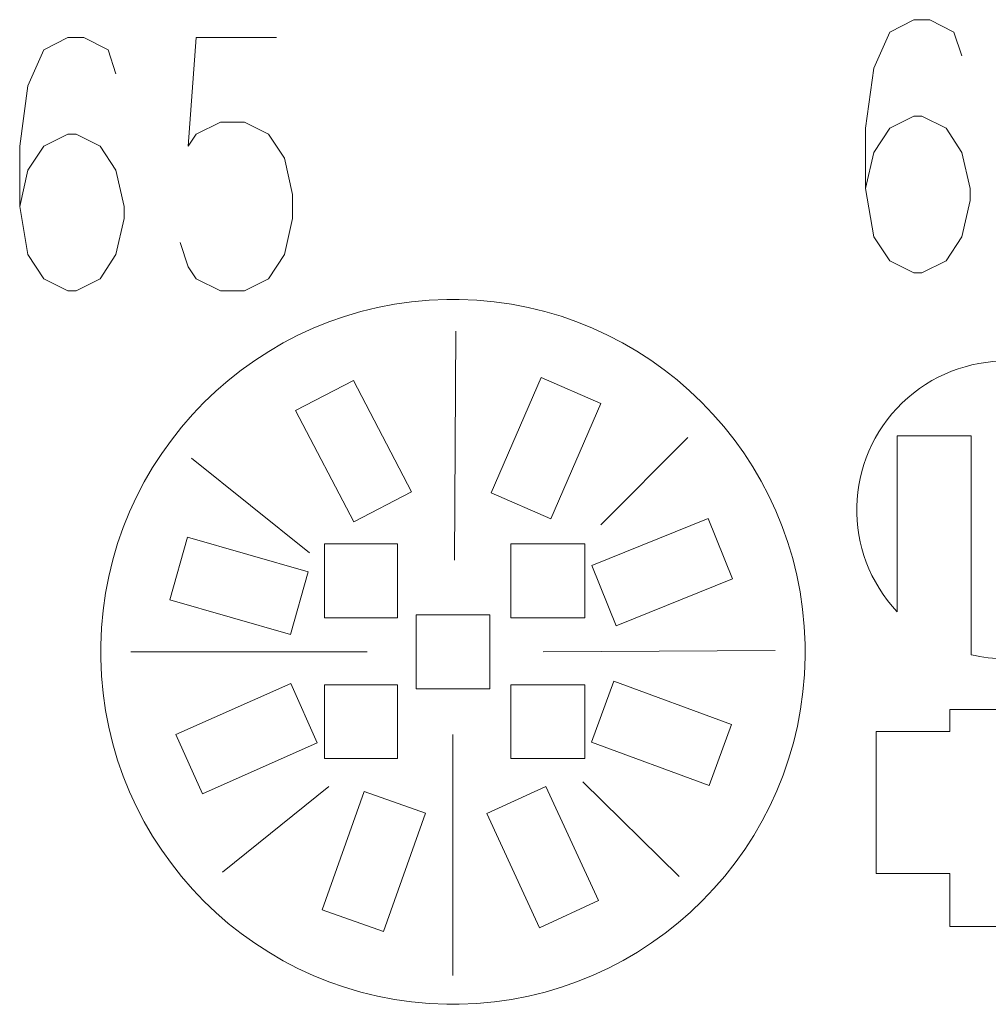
# Model space of a CAD drawing. Header units: inches. Extents: x -6.9 to 6.9, y -5.3 to 5.3.
# Tile 1 of 8: x -6.7 to -5, y -5.2 to -3.5. Entities that reach past the tile are written whole.
import ezdxf

# ---------------------------------------------------------------- set-up
doc = ezdxf.new("R2010")
doc.units = ezdxf.units.IN
doc.header["$MEASUREMENT"] = 0
doc.layers.add('Layer 1', color=7, linetype='Continuous')

msp = doc.modelspace()

# ---------------------------------------------------------------- linework, layer by layer
at = {"layer": 'Layer 1', "color": 1, "lineweight": 9}
for points, knots in [([(-5.071, -3.5261), (-5.071, -3.5261), (-5.085, -3.4841), (-5.085, -3.4841), (-5.085, -3.4841), (-5.085, -3.4841), (-5.1274, -3.4624), (-5.1274, -3.4624), (-5.1274, -3.4624), (-5.1274, -3.4624), (-5.1558, -3.4624), (-5.1558, -3.4624), (-5.1558, -3.4624), (-5.1558, -3.4624), (-5.1982, -3.4841), (-5.1982, -3.4841), (-5.1982, -3.4841), (-5.1982, -3.4841), (-5.2262, -3.5478), (-5.2262, -3.5478), (-5.2262, -3.5478), (-5.2262, -3.5478), (-5.2407, -3.6536), (-5.2407, -3.6536), (-5.2407, -3.6536), (-5.2407, -3.6536), (-5.2407, -3.76), (-5.2407, -3.76), (-5.2407, -3.76), (-5.2407, -3.76), (-5.2262, -3.8447), (-5.2262, -3.8447), (-5.2262, -3.8447), (-5.2262, -3.8447), (-5.1982, -3.8874), (-5.1982, -3.8874), (-5.1982, -3.8874), (-5.1982, -3.8874), (-5.1558, -3.9085), (-5.1558, -3.9085), (-5.1558, -3.9085), (-5.1558, -3.9085), (-5.1414, -3.9085), (-5.1414, -3.9085), (-5.1414, -3.9085), (-5.1414, -3.9085), (-5.099, -3.8874), (-5.099, -3.8874), (-5.099, -3.8874), (-5.099, -3.8874), (-5.071, -3.8447), (-5.071, -3.8447), (-5.071, -3.8447), (-5.071, -3.8447), (-5.0566, -3.781), (-5.0566, -3.781), (-5.0566, -3.781), (-5.0566, -3.781), (-5.0566, -3.76), (-5.0566, -3.76), (-5.0566, -3.76), (-5.0566, -3.76), (-5.071, -3.6963), (-5.071, -3.6963), (-5.071, -3.6963), (-5.071, -3.6963), (-5.099, -3.6536), (-5.099, -3.6536), (-5.099, -3.6536), (-5.099, -3.6536), (-5.1414, -3.6325), (-5.1414, -3.6325), (-5.1414, -3.6325), (-5.1414, -3.6325), (-5.1558, -3.6325), (-5.1558, -3.6325), (-5.1558, -3.6325), (-5.1558, -3.6325), (-5.1982, -3.6536), (-5.1982, -3.6536), (-5.1982, -3.6536), (-5.1982, -3.6536), (-5.2262, -3.6963), (-5.2262, -3.6963), (-5.2262, -3.6963), (-5.2262, -3.6963), (-5.2407, -3.76), (-5.2407, -3.76)], [0, 0, 0, 0, 0.043478, 0.043478, 0.043478, 0.043478, 0.086957, 0.086957, 0.086957, 0.086957, 0.130435, 0.130435, 0.130435, 0.130435, 0.173913, 0.173913, 0.173913, 0.173913, 0.217391, 0.217391, 0.217391, 0.217391, 0.26087, 0.26087, 0.26087, 0.26087, 0.304348, 0.304348, 0.304348, 0.304348, 0.347826, 0.347826, 0.347826, 0.347826, 0.391304, 0.391304, 0.391304, 0.391304, 0.434783, 0.434783, 0.434783, 0.434783, 0.478261, 0.478261, 0.478261, 0.478261, 0.521739, 0.521739, 0.521739, 0.521739, 0.565217, 0.565217, 0.565217, 0.565217, 0.608696, 0.608696, 0.608696, 0.608696, 0.652174, 0.652174, 0.652174, 0.652174, 0.695652, 0.695652, 0.695652, 0.695652, 0.73913, 0.73913, 0.73913, 0.73913, 0.782609, 0.782609, 0.782609, 0.782609, 0.826087, 0.826087, 0.826087, 0.826087, 0.869565, 0.869565, 0.869565, 0.869565, 0.913043, 0.913043, 0.913043, 0.913043, 1, 1, 1, 1]), ([(-6.5619, -3.5575), (-6.5619, -3.5575), (-6.5759, -3.5154), (-6.5759, -3.5154), (-6.5759, -3.5154), (-6.5759, -3.5154), (-6.6183, -3.4938), (-6.6183, -3.4938), (-6.6183, -3.4938), (-6.6183, -3.4938), (-6.6468, -3.4938), (-6.6468, -3.4938), (-6.6468, -3.4938), (-6.6468, -3.4938), (-6.6892, -3.5154), (-6.6892, -3.5154), (-6.6892, -3.5154), (-6.6892, -3.5154), (-6.7172, -3.5791), (-6.7172, -3.5791), (-6.7172, -3.5791), (-6.7172, -3.5791), (-6.7316, -3.6849), (-6.7316, -3.6849), (-6.7316, -3.6849), (-6.7316, -3.6849), (-6.7316, -3.7913), (-6.7316, -3.7913), (-6.7316, -3.7913), (-6.7316, -3.7913), (-6.7172, -3.8761), (-6.7172, -3.8761), (-6.7172, -3.8761), (-6.7172, -3.8761), (-6.6892, -3.9188), (-6.6892, -3.9188), (-6.6892, -3.9188), (-6.6892, -3.9188), (-6.6468, -3.9398), (-6.6468, -3.9398), (-6.6468, -3.9398), (-6.6468, -3.9398), (-6.6323, -3.9398), (-6.6323, -3.9398), (-6.6323, -3.9398), (-6.6323, -3.9398), (-6.5899, -3.9188), (-6.5899, -3.9188), (-6.5899, -3.9188), (-6.5899, -3.9188), (-6.5619, -3.8761), (-6.5619, -3.8761), (-6.5619, -3.8761), (-6.5619, -3.8761), (-6.5475, -3.8124), (-6.5475, -3.8124), (-6.5475, -3.8124), (-6.5475, -3.8124), (-6.5475, -3.7913), (-6.5475, -3.7913), (-6.5475, -3.7913), (-6.5475, -3.7913), (-6.5619, -3.7276), (-6.5619, -3.7276), (-6.5619, -3.7276), (-6.5619, -3.7276), (-6.5899, -3.6849), (-6.5899, -3.6849), (-6.5899, -3.6849), (-6.5899, -3.6849), (-6.6323, -3.6639), (-6.6323, -3.6639), (-6.6323, -3.6639), (-6.6323, -3.6639), (-6.6468, -3.6639), (-6.6468, -3.6639), (-6.6468, -3.6639), (-6.6468, -3.6639), (-6.6892, -3.6849), (-6.6892, -3.6849), (-6.6892, -3.6849), (-6.6892, -3.6849), (-6.7172, -3.7276), (-6.7172, -3.7276), (-6.7172, -3.7276), (-6.7172, -3.7276), (-6.7316, -3.7913), (-6.7316, -3.7913)], [0, 0, 0, 0, 0.043478, 0.043478, 0.043478, 0.043478, 0.086957, 0.086957, 0.086957, 0.086957, 0.130435, 0.130435, 0.130435, 0.130435, 0.173913, 0.173913, 0.173913, 0.173913, 0.217391, 0.217391, 0.217391, 0.217391, 0.26087, 0.26087, 0.26087, 0.26087, 0.304348, 0.304348, 0.304348, 0.304348, 0.347826, 0.347826, 0.347826, 0.347826, 0.391304, 0.391304, 0.391304, 0.391304, 0.434783, 0.434783, 0.434783, 0.434783, 0.478261, 0.478261, 0.478261, 0.478261, 0.521739, 0.521739, 0.521739, 0.521739, 0.565217, 0.565217, 0.565217, 0.565217, 0.608696, 0.608696, 0.608696, 0.608696, 0.652174, 0.652174, 0.652174, 0.652174, 0.695652, 0.695652, 0.695652, 0.695652, 0.73913, 0.73913, 0.73913, 0.73913, 0.782609, 0.782609, 0.782609, 0.782609, 0.826087, 0.826087, 0.826087, 0.826087, 0.869565, 0.869565, 0.869565, 0.869565, 0.913043, 0.913043, 0.913043, 0.913043, 1, 1, 1, 1]), ([(-6.279, -3.4938), (-6.279, -3.4938), (-6.4203, -3.4938), (-6.4203, -3.4938), (-6.4203, -3.4938), (-6.4203, -3.4938), (-6.4347, -3.6849), (-6.4347, -3.6849), (-6.4347, -3.6849), (-6.4347, -3.6849), (-6.4203, -3.6639), (-6.4203, -3.6639), (-6.4203, -3.6639), (-6.4203, -3.6639), (-6.3778, -3.6429), (-6.3778, -3.6429), (-6.3778, -3.6429), (-6.3778, -3.6429), (-6.3354, -3.6429), (-6.3354, -3.6429), (-6.3354, -3.6429), (-6.3354, -3.6429), (-6.293, -3.6639), (-6.293, -3.6639), (-6.293, -3.6639), (-6.293, -3.6639), (-6.265, -3.7066), (-6.265, -3.7066), (-6.265, -3.7066), (-6.265, -3.7066), (-6.2506, -3.7703), (-6.2506, -3.7703), (-6.2506, -3.7703), (-6.2506, -3.7703), (-6.2506, -3.8124), (-6.2506, -3.8124), (-6.2506, -3.8124), (-6.2506, -3.8124), (-6.265, -3.8761), (-6.265, -3.8761), (-6.265, -3.8761), (-6.265, -3.8761), (-6.293, -3.9188), (-6.293, -3.9188), (-6.293, -3.9188), (-6.293, -3.9188), (-6.3354, -3.9398), (-6.3354, -3.9398), (-6.3354, -3.9398), (-6.3354, -3.9398), (-6.3778, -3.9398), (-6.3778, -3.9398), (-6.3778, -3.9398), (-6.3778, -3.9398), (-6.4203, -3.9188), (-6.4203, -3.9188), (-6.4203, -3.9188), (-6.4203, -3.9188), (-6.4347, -3.8978), (-6.4347, -3.8978), (-6.4347, -3.8978), (-6.4347, -3.8978), (-6.4487, -3.8551), (-6.4487, -3.8551)], [0, 0, 0, 0, 0.058824, 0.058824, 0.058824, 0.058824, 0.117647, 0.117647, 0.117647, 0.117647, 0.176471, 0.176471, 0.176471, 0.176471, 0.235294, 0.235294, 0.235294, 0.235294, 0.294118, 0.294118, 0.294118, 0.294118, 0.352941, 0.352941, 0.352941, 0.352941, 0.411765, 0.411765, 0.411765, 0.411765, 0.470588, 0.470588, 0.470588, 0.470588, 0.529412, 0.529412, 0.529412, 0.529412, 0.588235, 0.588235, 0.588235, 0.588235, 0.647059, 0.647059, 0.647059, 0.647059, 0.705882, 0.705882, 0.705882, 0.705882, 0.764706, 0.764706, 0.764706, 0.764706, 0.823529, 0.823529, 0.823529, 0.823529, 0.882353, 0.882353, 0.882353, 0.882353, 1, 1, 1, 1])]:
    msp.add_open_spline(points, degree=3, knots=knots, dxfattribs=at)
at = {"layer": 'Layer 1', "lineweight": 9}
for points in [[(-5.979, -3.9552), (-6.3131, -3.961), (-6.5829, -4.2308), (-6.5887, -4.5648)], [(-5.3473, -4.5622), (-5.3545, -4.2293), (-5.6237, -3.961), (-5.9569, -3.9552)], [(-6.5887, -4.587), (-6.5829, -4.9211), (-6.3131, -5.1908), (-5.979, -5.1966)], [(-5.9569, -5.1966), (-5.6219, -5.1908), (-5.3517, -4.9197), (-5.3472, -4.5844)]]:
    msp.add_open_spline(points, degree=3, dxfattribs=at)
at = {"layer": 'Layer 1', "color": 1, "lineweight": 9}
for points in [[(-5.979, -3.9551), (-5.979, -3.9551), (-5.9569, -3.9551), (-5.9569, -3.9551)], [(-5.9654, -4.4144), (-5.9654, -4.4144), (-5.9628, -4.0108), (-5.9628, -4.0108)], [(-5.7076, -4.3519), (-5.7076, -4.3519), (-5.5539, -4.1983), (-5.5539, -4.1983)], [(-6.2206, -4.4014), (-6.2206, -4.4014), (-6.4289, -4.2348), (-6.4289, -4.2348)], [(-5.0549, -4.3776), (-5.0549, -4.3776), (-5.0549, -4.3555), (-5.0549, -4.3555)], [(-6.5888, -4.587), (-6.5888, -4.587), (-6.5888, -4.5648), (-6.5888, -4.5648)], [(-6.119, -4.5759), (-6.119, -4.5759), (-6.5357, -4.5759), (-6.5357, -4.5759)], [(-5.8091, -4.5759), (-5.8091, -4.5759), (-5.4003, -4.5733), (-5.4003, -4.5733)], [(-5.3471, -4.5844), (-5.3471, -4.5844), (-5.3471, -4.5622), (-5.3471, -4.5622)], [(-5.968, -4.7217), (-5.968, -4.7217), (-5.968, -5.1462), (-5.968, -5.1462)], [(-6.1867, -4.8129), (-6.1867, -4.8129), (-6.3742, -4.9639), (-6.3742, -4.9639)], [(-5.7388, -4.8051), (-5.7388, -4.8051), (-5.5695, -4.9717), (-5.5695, -4.9717)], [(-5.163, -4.9665), (-5.163, -4.9665), (-5.1409, -4.9665), (-5.1409, -4.9665)], [(-5.979, -5.1968), (-5.979, -5.1968), (-5.9569, -5.1968), (-5.9569, -5.1968)]]:
    msp.add_open_spline(points, degree=3, dxfattribs=at)
at = {"layer": 'Layer 1', "lineweight": 9}
for points, knots in [([(-5.0549, -4.3776), (-5.0549, -4.3776), (-5.0549, -4.5809), (-5.0549, -4.5809), (-5.0549, -4.5809), (-5.0352, -4.5856), (-5.0151, -4.5882), (-4.994, -4.5882), (-4.994, -4.5882), (-4.9743, -4.5882), (-4.9554, -4.5859), (-4.9369, -4.5818), (-4.9369, -4.5818), (-4.9369, -4.5818), (-4.9369, -4.1956), (-4.9369, -4.1956), (-4.9369, -4.1956), (-4.9369, -4.1956), (-4.8069, -4.1956), (-4.8069, -4.1956), (-4.8069, -4.1956), (-4.8069, -4.1956), (-4.8069, -4.5097), (-4.8069, -4.5097), (-4.8069, -4.5097), (-4.7064, -4.4073), (-4.7068, -4.2431), (-4.8078, -4.1413), (-4.8078, -4.1413), (-4.9089, -4.0394), (-5.0731, -4.0377), (-5.1763, -4.1375), (-5.1763, -4.1375), (-5.2794, -4.2373), (-5.2834, -4.4012), (-5.1849, -4.5056), (-5.1849, -4.5056), (-5.1849, -4.5056), (-5.1849, -4.1956), (-5.1849, -4.1956), (-5.1849, -4.1956), (-5.1849, -4.1956), (-5.0549, -4.1956), (-5.0549, -4.1956), (-5.0549, -4.1956), (-5.0549, -4.1956), (-5.0549, -4.3555), (-5.0549, -4.3555)], [0, 0, 0, 0, 0.076923, 0.076923, 0.076923, 0.076923, 0.153846, 0.153846, 0.153846, 0.153846, 0.230769, 0.230769, 0.230769, 0.230769, 0.307692, 0.307692, 0.307692, 0.307692, 0.384615, 0.384615, 0.384615, 0.384615, 0.461538, 0.461538, 0.461538, 0.461538, 0.538462, 0.538462, 0.538462, 0.538462, 0.615385, 0.615385, 0.615385, 0.615385, 0.692308, 0.692308, 0.692308, 0.692308, 0.769231, 0.769231, 0.769231, 0.769231, 0.846154, 0.846154, 0.846154, 0.846154, 1, 1, 1, 1]), ([(-6.0655, -4.3859), (-6.0655, -4.3859), (-6.0655, -4.5159), (-6.0655, -4.5159), (-6.0655, -4.5159), (-6.0655, -4.5159), (-6.1944, -4.5159), (-6.1944, -4.5159), (-6.1944, -4.5159), (-6.1944, -4.5159), (-6.1944, -4.3859), (-6.1944, -4.3859), (-6.1944, -4.3859), (-6.1944, -4.3859), (-6.0655, -4.3859), (-6.0655, -4.3859)], [0, 0, 0, 0, 0.2, 0.2, 0.2, 0.2, 0.4, 0.4, 0.4, 0.4, 0.6, 0.6, 0.6, 0.6, 1, 1, 1, 1]), ([(-5.7358, -4.3859), (-5.7358, -4.3859), (-5.7358, -4.5159), (-5.7358, -4.5159), (-5.7358, -4.5159), (-5.7358, -4.5159), (-5.7358, -4.5159), (-5.7358, -4.5159), (-5.7358, -4.5159), (-5.7358, -4.5159), (-5.8659, -4.5159), (-5.8659, -4.5159), (-5.8659, -4.5159), (-5.8659, -4.5159), (-5.8659, -4.3859), (-5.8659, -4.3859), (-5.8659, -4.3859), (-5.8659, -4.3859), (-5.7358, -4.3859), (-5.7358, -4.3859), (-5.7358, -4.3859), (-5.7358, -4.3859), (-5.7358, -4.3859), (-5.7358, -4.3859)], [0, 0, 0, 0, 0.142857, 0.142857, 0.142857, 0.142857, 0.285714, 0.285714, 0.285714, 0.285714, 0.428571, 0.428571, 0.428571, 0.428571, 0.571429, 0.571429, 0.571429, 0.571429, 0.714286, 0.714286, 0.714286, 0.714286, 1, 1, 1, 1]), ([(-4.0768, -4.5994), (-4.0768, -4.5994), (-4.1766, -4.5994), (-4.1766, -4.5994), (-4.1766, -4.5994), (-4.1766, -4.5994), (-4.1766, -4.4691), (-4.1766, -4.4691), (-4.1766, -4.4691), (-4.1766, -4.4691), (-4.3055, -4.4691), (-4.3055, -4.4691), (-4.3055, -4.4691), (-4.3055, -4.4691), (-4.3055, -4.5994), (-4.3055, -4.5994), (-4.3055, -4.5994), (-4.3055, -4.5994), (-4.3767, -4.7559), (-4.3767, -4.7559), (-4.3767, -4.7559), (-4.3767, -4.7559), (-4.8777, -4.7165), (-4.8777, -4.7165), (-4.8777, -4.7165), (-4.8777, -4.7165), (-4.8777, -4.6773), (-4.8777, -4.6773), (-4.8777, -4.6773), (-4.8777, -4.6773), (-5.092, -4.6773), (-5.092, -4.6773), (-5.092, -4.6773), (-5.092, -4.6773), (-5.092, -4.7165), (-5.092, -4.7165), (-5.092, -4.7165), (-5.092, -4.7165), (-5.222, -4.7165), (-5.222, -4.7165), (-5.222, -4.7165), (-5.222, -4.7165), (-5.222, -4.9665), (-5.222, -4.9665), (-5.222, -4.9665), (-5.222, -4.9665), (-5.163, -4.9665), (-5.163, -4.9665)], [0, 0, 0, 0, 0.076923, 0.076923, 0.076923, 0.076923, 0.153846, 0.153846, 0.153846, 0.153846, 0.230769, 0.230769, 0.230769, 0.230769, 0.307692, 0.307692, 0.307692, 0.307692, 0.384615, 0.384615, 0.384615, 0.384615, 0.461538, 0.461538, 0.461538, 0.461538, 0.538462, 0.538462, 0.538462, 0.538462, 0.615385, 0.615385, 0.615385, 0.615385, 0.692308, 0.692308, 0.692308, 0.692308, 0.769231, 0.769231, 0.769231, 0.769231, 0.846154, 0.846154, 0.846154, 0.846154, 1, 1, 1, 1]), ([(-5.1409, -4.9665), (-5.1409, -4.9665), (-5.092, -4.9665), (-5.092, -4.9665), (-5.092, -4.9665), (-5.092, -4.9665), (-5.092, -5.0598), (-5.092, -5.0598), (-5.092, -5.0598), (-5.092, -5.0598), (-4.8777, -5.0598), (-4.8777, -5.0598), (-4.8777, -5.0598), (-4.8777, -5.0598), (-4.8777, -5.0516), (-4.8777, -5.0516), (-4.8777, -5.0516), (-4.8777, -5.0516), (-4.2026, -4.9759), (-4.2026, -4.9759), (-4.2026, -4.9759), (-4.2026, -4.9759), (-4.0208, -4.832), (-4.0208, -4.832), (-4.0208, -4.832), (-4.0208, -4.832), (-3.8481, -4.5994), (-3.8481, -4.5994), (-3.8481, -4.5994), (-3.8481, -4.5994), (-3.8469, -4.4691), (-3.8469, -4.4691), (-3.8469, -4.4691), (-3.8469, -4.4691), (-3.977, -4.4691), (-3.977, -4.4691), (-3.977, -4.4691), (-3.977, -4.4691), (-3.977, -4.5994), (-3.977, -4.5994), (-3.977, -4.5994), (-3.977, -4.5994), (-4.0547, -4.5994), (-4.0547, -4.5994)], [0, 0, 0, 0, 0.083333, 0.083333, 0.083333, 0.083333, 0.166667, 0.166667, 0.166667, 0.166667, 0.25, 0.25, 0.25, 0.25, 0.333333, 0.333333, 0.333333, 0.333333, 0.416667, 0.416667, 0.416667, 0.416667, 0.5, 0.5, 0.5, 0.5, 0.583333, 0.583333, 0.583333, 0.583333, 0.666667, 0.666667, 0.666667, 0.666667, 0.75, 0.75, 0.75, 0.75, 0.833333, 0.833333, 0.833333, 0.833333, 1, 1, 1, 1]), ([(-6.033, -4.6409), (-6.033, -4.6409), (-6.033, -4.5109), (-6.033, -4.5109), (-6.033, -4.5109), (-6.033, -4.5109), (-5.903, -4.5109), (-5.903, -4.5109), (-5.903, -4.5109), (-5.903, -4.5109), (-5.903, -4.6409), (-5.903, -4.6409), (-5.903, -4.6409), (-5.903, -4.6409), (-6.033, -4.6409), (-6.033, -4.6409)], [0, 0, 0, 0, 0.2, 0.2, 0.2, 0.2, 0.4, 0.4, 0.4, 0.4, 0.6, 0.6, 0.6, 0.6, 1, 1, 1, 1]), ([(-6.0655, -4.6339), (-6.0655, -4.6339), (-6.0655, -4.7639), (-6.0655, -4.7639), (-6.0655, -4.7639), (-6.0655, -4.7639), (-6.1944, -4.7639), (-6.1944, -4.7639), (-6.1944, -4.7639), (-6.1944, -4.7639), (-6.1944, -4.6339), (-6.1944, -4.6339), (-6.1944, -4.6339), (-6.1944, -4.6339), (-6.0655, -4.6339), (-6.0655, -4.6339)], [0, 0, 0, 0, 0.2, 0.2, 0.2, 0.2, 0.4, 0.4, 0.4, 0.4, 0.6, 0.6, 0.6, 0.6, 1, 1, 1, 1]), ([(-5.7358, -4.6339), (-5.7358, -4.6339), (-5.7358, -4.7639), (-5.7358, -4.7639), (-5.7358, -4.7639), (-5.7358, -4.7639), (-5.7358, -4.7639), (-5.7358, -4.7639), (-5.7358, -4.7639), (-5.7358, -4.7639), (-5.8659, -4.7639), (-5.8659, -4.7639), (-5.8659, -4.7639), (-5.8659, -4.7639), (-5.8659, -4.6339), (-5.8659, -4.6339), (-5.8659, -4.6339), (-5.8659, -4.6339), (-5.7358, -4.6339), (-5.7358, -4.6339), (-5.7358, -4.6339), (-5.7358, -4.6339), (-5.7358, -4.6339), (-5.7358, -4.6339)], [0, 0, 0, 0, 0.142857, 0.142857, 0.142857, 0.142857, 0.285714, 0.285714, 0.285714, 0.285714, 0.428571, 0.428571, 0.428571, 0.428571, 0.571429, 0.571429, 0.571429, 0.571429, 0.714286, 0.714286, 0.714286, 0.714286, 1, 1, 1, 1])]:
    msp.add_open_spline(points, degree=3, knots=knots, dxfattribs=at)
at = {"layer": 'Layer 1', "color": 5, "lineweight": 9}
for points in [[(-5.7072, -4.1383), (-5.7072, -4.1383), (-5.8124, -4.0927), (-5.8124, -4.0927), (-5.8124, -4.0927), (-5.8124, -4.0927), (-5.9004, -4.2958), (-5.9004, -4.2958), (-5.9004, -4.2958), (-5.9004, -4.2958), (-5.7953, -4.3414), (-5.7953, -4.3414), (-5.7953, -4.3414), (-5.7953, -4.3414), (-5.7072, -4.1383), (-5.7072, -4.1383)], [(-6.1435, -4.0977), (-6.1435, -4.0977), (-6.2452, -4.1507), (-6.2452, -4.1507), (-6.2452, -4.1507), (-6.2452, -4.1507), (-6.1429, -4.347), (-6.1429, -4.347), (-6.1429, -4.347), (-6.1429, -4.347), (-6.0413, -4.2941), (-6.0413, -4.2941), (-6.0413, -4.2941), (-6.0413, -4.2941), (-6.1435, -4.0977), (-6.1435, -4.0977)], [(-5.4751, -4.4472), (-5.4751, -4.4472), (-5.518, -4.341), (-5.518, -4.341), (-5.518, -4.341), (-5.518, -4.341), (-5.7233, -4.4238), (-5.7233, -4.4238), (-5.7233, -4.4238), (-5.7233, -4.4238), (-5.6804, -4.5301), (-5.6804, -4.5301), (-5.6804, -4.5301), (-5.6804, -4.5301), (-5.4751, -4.4472), (-5.4751, -4.4472)], [(-6.4356, -4.3739), (-6.4356, -4.3739), (-6.4672, -4.4841), (-6.4672, -4.4841), (-6.4672, -4.4841), (-6.4672, -4.4841), (-6.2545, -4.5451), (-6.2545, -4.5451), (-6.2545, -4.5451), (-6.2545, -4.5451), (-6.2229, -4.435), (-6.2229, -4.435), (-6.2229, -4.435), (-6.2229, -4.435), (-6.4356, -4.3739), (-6.4356, -4.3739)], [(-5.5164, -4.8116), (-5.5164, -4.8116), (-5.4768, -4.7041), (-5.4768, -4.7041), (-5.4768, -4.7041), (-5.4768, -4.7041), (-5.6845, -4.6276), (-5.6845, -4.6276), (-5.6845, -4.6276), (-5.6845, -4.6276), (-5.7241, -4.7351), (-5.7241, -4.7351), (-5.7241, -4.7351), (-5.7241, -4.7351), (-5.5164, -4.8116), (-5.5164, -4.8116)], [(-6.4561, -4.7215), (-6.4561, -4.7215), (-6.4096, -4.8262), (-6.4096, -4.8262), (-6.4096, -4.8262), (-6.4096, -4.8262), (-6.2073, -4.7364), (-6.2073, -4.7364), (-6.2073, -4.7364), (-6.2073, -4.7364), (-6.2538, -4.6316), (-6.2538, -4.6316), (-6.2538, -4.6316), (-6.2538, -4.6316), (-6.4561, -4.7215), (-6.4561, -4.7215)], [(-5.8153, -5.0619), (-5.8153, -5.0619), (-5.7113, -5.0138), (-5.7113, -5.0138), (-5.7113, -5.0138), (-5.7113, -5.0138), (-5.8041, -4.8129), (-5.8041, -4.8129), (-5.8041, -4.8129), (-5.8041, -4.8129), (-5.9081, -4.8609), (-5.9081, -4.8609), (-5.9081, -4.8609), (-5.9081, -4.8609), (-5.8153, -5.0619), (-5.8153, -5.0619)], [(-6.1982, -5.0303), (-6.1982, -5.0303), (-6.0902, -5.0686), (-6.0902, -5.0686), (-6.0902, -5.0686), (-6.0902, -5.0686), (-6.0162, -4.86), (-6.0162, -4.86), (-6.0162, -4.86), (-6.0162, -4.86), (-6.1242, -4.8217), (-6.1242, -4.8217), (-6.1242, -4.8217), (-6.1242, -4.8217), (-6.1982, -5.0303), (-6.1982, -5.0303)]]:
    msp.add_open_spline(points, degree=3, knots=[0, 0, 0, 0, 0.2, 0.2, 0.2, 0.2, 0.4, 0.4, 0.4, 0.4, 0.6, 0.6, 0.6, 0.6, 1, 1, 1, 1], dxfattribs=at)

doc.saveas('drawing.dxf')
